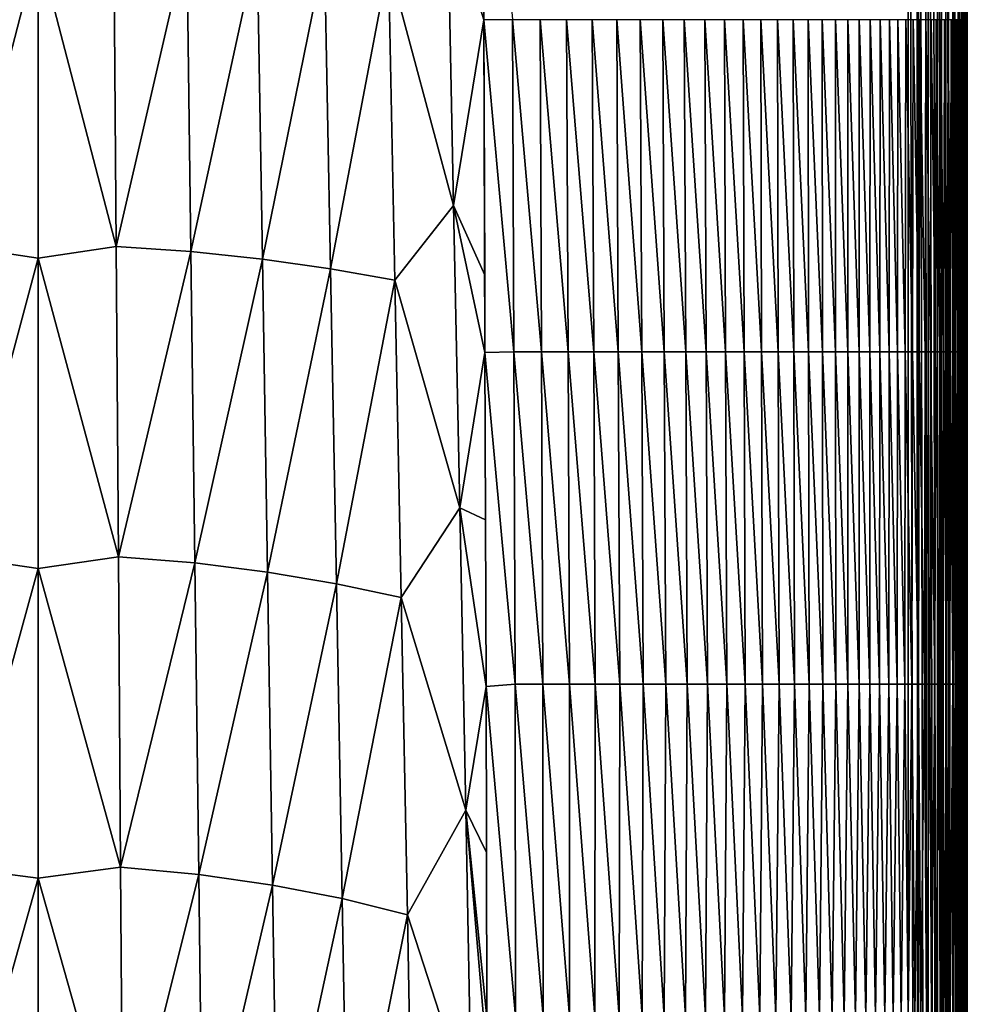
# Model space of a CAD drawing. Header units: metres. Extents: x -36 to 82, y -104 to 104.
# Tile 182 of 245: x 0 to 16, y 46 to 63. Entities that reach past the tile are written whole.
import ezdxf

# ---------------------------------------------------------------- set-up
doc = ezdxf.new("R2010")
doc.units = ezdxf.units.M
doc.layers.add('solid_FIT-SHOWER-153_SW0001', color=7, linetype='CONTINUOUS')

msp = doc.modelspace()

# ---------------------------------------------------------------- linework, layer by layer
at = {"layer": 'solid_FIT-SHOWER-153_SW0001'}
for points in [[(-14.693858, 85.322571, 16.90811), (-14.693651, 42.661289, 16.90811), (14.693883, 85.322571, 16.90811)], [(-14.693651, 42.661289, 16.90811), (14.693646, 42.661285, 16.90811), (14.693883, 85.322571, 16.90811)], [(14.693883, 85.322571, 16.90811), (14.693646, 42.661285, 16.90811), (14.863843, -0.000003, 16.893169)], [(14.840283, 85.322609, 16.897284), (14.693883, 85.322571, 16.90811), (14.863843, -0.000003, 16.893169)], [(14.867878, 85.322609, 16.89278), (14.840283, 85.322609, 16.897284), (14.863843, -0.000003, 16.893169)], [(14.867878, 85.322609, 16.89278), (14.863843, -0.000003, 16.893169), (15.029392, -0.000002, 16.849478)], [(14.981629, 85.322609, 16.865639), (14.867878, 85.322609, 16.89278), (15.029392, -0.000002, 16.849478)], [(15.035981, 85.322609, 16.847549), (14.981629, 85.322609, 16.865639), (15.029392, -0.000002, 16.849478)], [(15.035981, 85.322609, 16.847549), (15.029392, -0.000002, 16.849478), (15.185075, 0, 16.778214)], [(15.114583, 85.322609, 16.81502), (15.035981, 85.322609, 16.847549), (15.185075, 0, 16.778214)], [(15.193599, 85.322609, 16.773945), (15.114583, 85.322609, 16.81502), (15.185075, 0, 16.778214)], [(15.193599, 85.322609, 16.773945), (15.185075, 0, 16.778214), (15.326338, 0.000001, 16.681465)], [(15.237688, 85.322609, 16.746931), (15.193599, 85.322609, 16.773945), (15.326338, 0.000001, 16.681465)], [(15.336199, 85.322609, 16.67408), (15.237688, 85.322609, 16.746931), (15.326338, 0.000001, 16.681465)], [(15.336199, 85.322609, 16.67408), (15.326338, 0.000001, 16.681465), (15.449048, 0.000001, 16.562059)], [(15.349253, 85.322609, 16.662939), (15.336199, 85.322609, 16.67408), (15.449048, 0.000001, 16.562059)], [(15.447754, 85.322609, 16.564571), (15.349253, 85.322609, 16.662939), (15.449048, 0.000001, 16.562059)], [(15.459437, 85.322609, 16.550911), (15.447754, 85.322609, 16.564571), (15.449048, 0.000001, 16.562059)], [(15.459437, 85.322609, 16.550911), (15.449048, 0.000001, 16.562059), (15.549617, -0.000003, 16.423491)], [(15.531894, 85.322609, 16.453129), (15.459437, 85.322609, 16.550911), (15.549617, -0.000003, 16.423491)], [(15.531894, 85.322609, 16.453129), (15.549617, -0.000003, 16.423491), (15.552818, 1.380955, 16.418159)], [(15.559378, 85.322609, 16.408369), (15.531894, 85.322609, 16.453129), (15.552818, 1.380955, 16.418159)], [(15.559378, 85.322609, 16.408369), (15.552818, 1.380955, 16.418159), (15.562246, 2.615786, 16.401964)], [(15.559378, 85.322609, 16.408369), (15.562246, 2.615786, 16.401964), (15.564307, 2.823118, 16.398329)], [(15.559378, 85.322609, 16.408369), (15.564307, 2.823118, 16.398329), (15.580423, 4.195655, 16.368584)], [(15.600144, 85.322609, 16.33013), (15.559378, 85.322609, 16.408369), (15.580423, 4.195655, 16.368584)], [(15.600144, 85.322609, 16.33013), (15.580423, 4.195655, 16.368584), (15.600607, 5.521986, 16.327505)], [(15.600144, 85.322609, 16.33013), (15.600607, 5.521986, 16.327505), (15.602586, 5.639521, 16.323206)], [(15.600144, 85.322609, 16.33013), (15.602586, 5.639521, 16.323206), (15.626334, 7.029365, 16.266798)], [(15.600144, 85.322609, 16.33013), (15.626334, 7.029365, 16.266798), (15.628154, 7.13446, 16.262039)], [(15.633061, 85.322609, 16.250813), (15.600144, 85.322609, 16.33013), (15.628154, 7.13446, 16.262039)], [(15.633061, 85.322609, 16.250813), (15.628154, 7.13446, 16.262039), (15.650037, 8.399868, 16.197933)], [(15.650933, 85.322609, 16.19729), (15.633061, 85.322609, 16.250813), (15.650037, 8.399868, 16.197933)], [(15.650933, 85.322609, 16.19729), (15.650037, 8.399868, 16.197933), (15.657328, 8.831839, 16.172771)], [(15.650933, 85.322609, 16.19729), (15.657328, 8.831839, 16.172771), (15.67177, 9.760191, 16.113331)], [(15.650933, 85.322609, 16.19729), (15.67177, 9.760191, 16.113331), (15.675041, 9.996363, 16.097158)], [(15.678383, 85.322609, 16.082767), (15.650933, 85.322609, 16.19729), (15.675041, 9.996363, 16.097158)], [(15.678383, 85.322609, 16.082767), (15.675041, 9.996363, 16.097158), (15.687324, 11.101945, 16.016066)], [(15.682767, 85.322609, 16.056095), (15.678383, 85.322609, 16.082767), (15.687324, 11.101945, 16.016066)], [(15.682767, 85.322609, 16.056095), (15.688062, 11.191506, 16.009125), (15.6933, 12.41727, 15.90894)], [(15.682767, 85.322609, 16.056095), (15.6933, 12.41727, 15.90894), (15.693352, 18.42552, 15.908384)], [(15.682767, 85.322609, 16.056095), (15.687324, 11.101945, 16.016066), (15.688062, 11.191506, 16.009125)], [(15.682767, 85.322609, 16.056095), (15.693402, 24.307602, 15.907998), (15.693451, 30.05744, 15.907781)], [(15.682767, 85.322609, 16.056095), (15.693352, 18.42552, 15.908384), (15.693402, 24.307602, 15.907998)], [(15.682767, 85.322609, 16.056095), (15.693499, 35.674404, 15.907764), (15.693544, 41.156231, 15.90782)], [(15.682767, 85.322609, 16.056095), (15.693451, 30.05744, 15.907781), (15.693499, 35.674404, 15.907764)], [(15.682767, 85.322609, 16.056095), (15.693544, 41.156231, 15.90782), (15.693589, 46.507469, 15.908447)], [(15.682767, 85.322609, 16.056095), (15.693589, 46.507469, 15.908447), (15.693633, 51.733727, 15.908641)], [(15.693633, 51.733727, 15.908641), (15.693684, 57.736439, 15.908362), (15.682767, 85.322609, 16.056095)], [(15.693684, 57.736439, 15.908362), (15.693734, 63.617764, 15.907836), (15.682767, 85.322609, 16.056095)], [(7.509933, 68.539856, -19.967476), (8.010581, 62.935127, -20.175262), (7.527912, 62.9305, -20.218929)], [(7.518694, 65.732155, -20.095865), (7.509933, 68.539856, -19.967476), (7.527912, 62.9305, -20.218929)], [(6.91207, 64.899414, -20.177999), (7.518694, 65.732155, -20.095865), (7.527912, 62.9305, -20.218929)], [(6.91207, 64.899414, -20.177999), (7.016269, 59.793583, -20.386086), (5.915456, 63.889187, -20.272184)], [(6.91207, 64.899414, -20.177999), (7.527912, 62.9305, -20.218929), (7.016269, 59.793583, -20.386086)], [(-1.314718, 59.10236, -20.52145), (-1.276089, 64.346436, -20.319342), (-0.000003, 64.161568, -20.326944)], [(1.276087, 64.346695, -20.319332), (1.314715, 59.102688, -20.521439), (-0.000003, 64.161568, -20.326944)], [(2.510911, 64.277878, -20.319059), (1.314715, 59.102688, -20.521439), (1.276087, 64.346695, -20.319332)], [(2.510911, 64.277878, -20.319059), (2.578233, 59.016666, -20.521969), (1.314715, 59.102688, -20.521439)], [(3.698851, 64.176018, -20.313627), (2.578233, 59.016666, -20.521969), (2.510911, 64.277878, -20.319059)], [(-1.314718, 59.10236, -20.52145), (-0.000003, 64.161568, -20.326944), (-0.000001, 58.905193, -20.528841)], [(1.314715, 59.102688, -20.521439), (-0.000001, 58.905193, -20.528841), (-0.000003, 64.161568, -20.326944)], [(3.698851, 64.176018, -20.313627), (3.786357, 58.889336, -20.518093), (2.578233, 59.016666, -20.521969)], [(4.835278, 64.044899, -20.299271), (3.786357, 58.889336, -20.518093), (3.698851, 64.176018, -20.313627)], [(4.835278, 64.044899, -20.299271), (4.935843, 58.725437, -20.506268), (3.786357, 58.889336, -20.518093)], [(5.915456, 63.889187, -20.272184), (4.935843, 58.725437, -20.506268), (4.835278, 64.044899, -20.299271)], [(5.915456, 63.889187, -20.272184), (6.023277, 58.5308, -20.482914), (4.935843, 58.725437, -20.506268)], [(7.016269, 59.793583, -20.386086), (6.023277, 58.5308, -20.482914), (5.915456, 63.889187, -20.272184)], [(15.693734, 63.617764, 15.907836), (15.693684, 57.736439, 15.908362), (15.694186, 57.321407, 14.099487)], [(15.694397, 62.935127, 14.112504), (15.693734, 63.617764, 15.907836), (15.694186, 57.321407, 14.099487)], [(7.016269, 59.793583, -20.386086), (7.527912, 62.9305, -20.218929), (7.542392, 58.618908, -20.398388)], [(7.527912, 62.9305, -20.218929), (8.010581, 62.935127, -20.175262), (8.032631, 57.321407, -20.410803)], [(7.527912, 62.9305, -20.218929), (8.032631, 57.321407, -20.410803), (7.546734, 57.311428, -20.450415)], [(7.542392, 58.618908, -20.398388), (7.527912, 62.9305, -20.218929), (7.546734, 57.311428, -20.450415)], [(8.010581, 62.935127, -20.175262), (8.500699, 57.321407, -20.36412), (8.032631, 57.321407, -20.410803)], [(8.010581, 62.935127, -20.175262), (8.476371, 62.935127, -20.123894), (8.500699, 57.321407, -20.36412)], [(8.476371, 62.935127, -20.123894), (8.950968, 57.321407, -20.309216), (8.500699, 57.321407, -20.36412)], [(8.476371, 62.935127, -20.123894), (8.925221, 62.935127, -20.063871), (8.950968, 57.321407, -20.309216)], [(8.925221, 62.935127, -20.063871), (9.383441, 57.321407, -20.245337), (8.950968, 57.321407, -20.309216)], [(8.925221, 62.935127, -20.063871), (9.357008, 62.935127, -19.994442), (9.383441, 57.321407, -20.245337)], [(9.357008, 62.935127, -19.994442), (9.798122, 57.321407, -20.171732), (9.383441, 57.321407, -20.245337)], [(9.357008, 62.935127, -19.994442), (9.771608, 62.935127, -19.914858), (9.798122, 57.321407, -20.171732)], [(9.771608, 62.935127, -19.914858), (10.1951, 57.321407, -20.087589), (9.798122, 57.321407, -20.171732)], [(9.771608, 62.935127, -19.914858), (10.169044, 62.935127, -19.824295), (10.1951, 57.321407, -20.087589)], [(10.169044, 62.935127, -19.824295), (10.574623, 57.321407, -19.991974), (10.1951, 57.321407, -20.087589)], [(10.169044, 62.935127, -19.824295), (10.549502, 62.935127, -19.721846), (10.574623, 57.321407, -19.991974)], [(10.549502, 62.935127, -19.721846), (10.936958, 57.321407, -19.883945), (10.574623, 57.321407, -19.991974)], [(10.549502, 62.935127, -19.721846), (10.913183, 62.935127, -19.606602), (10.936958, 57.321407, -19.883945)], [(10.913183, 62.935127, -19.606602), (11.282372, 57.321407, -19.762558), (10.936958, 57.321407, -19.883945)], [(10.913183, 62.935127, -19.606602), (11.260283, 62.935127, -19.477652), (11.282372, 57.321407, -19.762558)], [(11.260283, 62.935127, -19.477652), (11.611133, 57.321407, -19.626871), (11.282372, 57.321407, -19.762558)], [(11.260283, 62.935127, -19.477652), (11.591002, 62.935127, -19.334084), (11.611133, 57.321407, -19.626871)], [(11.591002, 62.935127, -19.334084), (11.923505, 57.321407, -19.475939), (11.611133, 57.321407, -19.626871)], [(11.591002, 62.935127, -19.334084), (11.905539, 62.935127, -19.174984), (11.923505, 57.321407, -19.475939)], [(11.905539, 62.935127, -19.174984), (12.219757, 57.321407, -19.308817), (11.923505, 57.321407, -19.475939)], [(11.905539, 62.935127, -19.174984), (12.20409, 62.935127, -18.999445), (12.219757, 57.321407, -19.308817)], [(12.20409, 62.935127, -18.999445), (12.500156, 57.321407, -19.124563), (12.219757, 57.321407, -19.308817)], [(12.20409, 62.935127, -18.999445), (12.486856, 62.935127, -18.806555), (12.500156, 57.321407, -19.124563)], [(12.486856, 62.935127, -18.806555), (12.764976, 57.321407, -18.92223), (12.500156, 57.321407, -19.124563)], [(12.486856, 62.935127, -18.806555), (12.754049, 62.935127, -18.595394), (12.764976, 57.321407, -18.92223)], [(12.754049, 62.935127, -18.595394), (13.01458, 57.321407, -18.700808), (12.764976, 57.321407, -18.92223)], [(12.754049, 62.935127, -18.595394), (13.006016, 62.935127, -18.365002), (13.01458, 57.321407, -18.700808)], [(13.006016, 62.935127, -18.365002), (13.249401, 57.321407, -18.459253), (13.01458, 57.321407, -18.700808)], [(13.006016, 62.935127, -18.365002), (13.243163, 62.935127, -18.114384), (13.249401, 57.321407, -18.459253)], [(13.243163, 62.935127, -18.114384), (13.469871, 57.321407, -18.196514), (13.249401, 57.321407, -18.459253)], [(13.243163, 62.935127, -18.114384), (13.465899, 62.935127, -17.842556), (13.469871, 57.321407, -18.196514)], [(13.465899, 62.935127, -17.842556), (13.676421, 57.321407, -17.911543), (13.469871, 57.321407, -18.196514)], [(13.465899, 62.935127, -17.842556), (13.674631, 62.935127, -17.548527), (13.676421, 57.321407, -17.911543)], [(13.674631, 62.935127, -17.548527), (13.869485, 57.321407, -17.603291), (13.676421, 57.321407, -17.911543)], [(13.674631, 62.935127, -17.548527), (13.869769, 62.935127, -17.231308), (13.869485, 57.321407, -17.603291)], [(13.869769, 62.935127, -17.231308), (14.049493, 57.321407, -17.270708), (13.869485, 57.321407, -17.603291)], [(13.869769, 62.935127, -17.231308), (14.05172, 62.935127, -16.88991), (14.049493, 57.321407, -17.270708)], [(14.05172, 62.935127, -16.88991), (14.216879, 57.321407, -16.912746), (14.049493, 57.321407, -17.270708)], [(14.05172, 62.935127, -16.88991), (14.220891, 62.935127, -16.523348), (14.216879, 57.321407, -16.912746)], [(14.220891, 62.935127, -16.523348), (14.372073, 57.321407, -16.528358), (14.216879, 57.321407, -16.912746)], [(14.220891, 62.935127, -16.523348), (14.377692, 62.935127, -16.130627), (14.372073, 57.321407, -16.528358)], [(14.377692, 62.935127, -16.130627), (14.51552, 57.321407, -16.116491), (14.372073, 57.321407, -16.528358)], [(14.377692, 62.935127, -16.130627), (14.522552, 62.935127, -15.710765), (14.51552, 57.321407, -16.116491)], [(14.522552, 62.935127, -15.710765), (14.647707, 57.321407, -15.676082), (14.51552, 57.321407, -16.116491)], [(14.522552, 62.935127, -15.710765), (14.65596, 62.935127, -15.262778), (14.647707, 57.321407, -15.676082)], [(14.65596, 62.935127, -15.262778), (14.76913, 57.321407, -15.206063), (14.647707, 57.321407, -15.676082)], [(14.65596, 62.935127, -15.262778), (14.778421, 62.935127, -14.785686), (14.76913, 57.321407, -15.206063)], [(14.778421, 62.935127, -14.785686), (14.880288, 57.321407, -14.70537), (14.76913, 57.321407, -15.206063)], [(14.778421, 62.935127, -14.785686), (14.890435, 62.935127, -14.278507), (14.880288, 57.321407, -14.70537)], [(14.890435, 62.935127, -14.278507), (14.981679, 57.321407, -14.172935), (14.880288, 57.321407, -14.70537)], [(14.890435, 62.935127, -14.278507), (14.992506, 62.935127, -13.740261), (14.981679, 57.321407, -14.172935)], [(14.992506, 62.935127, -13.740261), (15.073801, 57.321407, -13.607694), (14.981679, 57.321407, -14.172935)], [(14.992506, 62.935127, -13.740261), (15.085135, 62.935127, -13.169967), (15.073801, 57.321407, -13.607694)], [(15.085135, 62.935127, -13.169967), (15.15715, 57.321407, -13.008578), (15.073801, 57.321407, -13.607694)], [(15.085135, 62.935127, -13.169967), (15.168822, 62.935127, -12.566643), (15.15715, 57.321407, -13.008578)], [(15.168822, 62.935127, -12.566643), (15.232225, 57.321407, -12.374523), (15.15715, 57.321407, -13.008578)], [(15.168822, 62.935127, -12.566643), (15.244072, 62.935127, -11.929309), (15.232225, 57.321407, -12.374523)], [(15.244072, 62.935127, -11.929309), (15.299524, 57.321407, -11.704463), (15.232225, 57.321407, -12.374523)], [(15.244072, 62.935127, -11.929309), (15.311386, 62.935127, -11.256985), (15.299524, 57.321407, -11.704463)], [(15.311386, 62.935127, -11.256985), (15.35953, 57.321407, -10.997359), (15.299524, 57.321407, -11.704463)], [(15.311386, 62.935127, -11.256985), (15.371255, 62.935127, -10.548734), (15.35953, 57.321407, -10.997359)], [(15.371255, 62.935127, -10.548734), (15.412709, 57.321407, -10.252214), (15.35953, 57.321407, -10.997359)], [(15.371255, 62.935127, -10.548734), (15.424161, 62.935127, -9.803665), (15.412709, 57.321407, -10.252214)], [(15.424161, 62.935127, -9.803665), (15.459525, 57.321407, -9.468033), (15.412709, 57.321407, -10.252214)], [(15.424161, 62.935127, -9.803665), (15.470583, 62.935127, -9.020892), (15.459525, 57.321407, -9.468033)], [(15.470583, 62.935127, -9.020892), (15.50044, 57.321407, -8.643818), (15.459525, 57.321407, -9.468033)], [(15.470583, 62.935127, -9.020892), (15.511003, 62.935127, -8.199526), (15.50044, 57.321407, -8.643818)], [(15.511003, 62.935127, -8.199526), (15.535919, 57.321407, -7.778573), (15.50044, 57.321407, -8.643818)], [(15.511003, 62.935127, -8.199526), (15.545899, 62.935127, -7.33868), (15.535919, 57.321407, -7.778573)], [(15.545899, 62.935127, -7.33868), (15.566426, 57.321407, -6.871304), (15.535919, 57.321407, -7.778573)], [(15.545899, 62.935127, -7.33868), (15.575754, 62.935127, -6.437466), (15.566426, 57.321407, -6.871304)], [(15.575754, 62.935127, -6.437466), (15.592424, 57.321407, -5.921013), (15.566426, 57.321407, -6.871304)], [(15.575754, 62.935127, -6.437466), (15.601047, 62.935127, -5.494997), (15.592424, 57.321407, -5.921013)], [(15.601047, 62.935127, -5.494997), (15.614379, 57.321407, -4.926706), (15.592424, 57.321407, -5.921013)], [(15.601047, 62.935127, -5.494997), (15.622257, 62.935127, -4.510385), (15.614379, 57.321407, -4.926706)], [(15.622257, 62.935127, -4.510385), (15.632743, 57.321407, -3.887398), (15.614379, 57.321407, -4.926706)], [(15.622257, 62.935127, -4.510385), (15.639855, 62.935127, -3.482757), (15.632743, 57.321407, -3.887398)], [(15.639855, 62.935127, -3.482757), (15.64789, 57.321407, -2.802198), (15.632743, 57.321407, -3.887398)], [(15.639855, 62.935127, -3.482757), (15.654224, 62.935127, -2.411353), (15.64789, 57.321407, -2.802198)], [(15.654224, 62.935127, -2.411353), (15.660153, 57.321407, -1.670269), (15.64789, 57.321407, -2.802198)], [(15.654224, 62.935127, -2.411353), (15.665709, 62.935127, -1.295461), (15.660153, 57.321407, -1.670269)], [(15.665709, 62.935127, -1.295461), (15.669863, 57.321407, -0.490772), (15.660153, 57.321407, -1.670269)], [(15.665709, 62.935127, -1.295461), (15.674655, 62.935127, -0.134372), (15.669863, 57.321407, -0.490772)], [(15.674655, 62.935127, -0.134372), (15.677351, 57.321407, 0.737134), (15.669863, 57.321407, -0.490772)], [(15.674655, 62.935127, -0.134372), (15.681404, 62.935127, 1.072624), (15.677351, 57.321407, 0.737134)], [(15.681404, 62.935127, 1.072624), (15.682949, 57.321407, 2.014286), (15.677351, 57.321407, 0.737134)], [(15.681404, 62.935127, 1.072624), (15.686302, 62.935127, 2.326236), (15.682949, 57.321407, 2.014286)], [(15.686302, 62.935127, 2.326236), (15.686989, 57.321407, 3.341523), (15.682949, 57.321407, 2.014286)], [(15.686302, 62.935127, 2.326236), (15.689693, 62.935127, 3.627175), (15.686989, 57.321407, 3.341523)], [(15.689693, 62.935127, 3.627175), (15.6898, 57.321407, 4.719684), (15.686989, 57.321407, 3.341523)], [(15.689693, 62.935127, 3.627175), (15.691922, 62.935127, 4.976149), (15.6898, 57.321407, 4.719684)], [(15.691922, 62.935127, 4.976149), (15.691716, 57.321407, 6.149609), (15.6898, 57.321407, 4.719684)], [(15.693332, 62.935127, 6.373869), (15.693013, 57.321407, 7.632077), (15.691716, 57.321407, 6.149609)], [(15.691922, 62.935127, 4.976149), (15.693332, 62.935127, 6.373869), (15.691716, 57.321407, 6.149609)], [(15.694661, 62.935127, 9.317957), (15.693812, 57.321407, 9.167708), (15.693013, 57.321407, 7.632077)], [(15.694205, 62.935127, 7.820981), (15.694661, 62.935127, 9.317957), (15.693013, 57.321407, 7.632077)], [(15.693332, 62.935127, 6.373869), (15.694205, 62.935127, 7.820981), (15.693013, 57.321407, 7.632077)], [(15.694786, 62.935127, 10.86524), (15.694211, 57.321407, 10.757092), (15.693812, 57.321407, 9.167708)], [(15.694661, 62.935127, 9.317957), (15.694786, 62.935127, 10.86524), (15.693812, 57.321407, 9.167708)], [(15.694397, 62.935127, 14.112504), (15.694186, 57.321407, 14.099487), (15.694304, 57.321407, 12.400823)], [(15.694669, 62.935127, 12.463275), (15.694304, 57.321407, 12.400823), (15.694211, 57.321407, 10.757092)], [(15.694786, 62.935127, 10.86524), (15.694669, 62.935127, 12.463275), (15.694211, 57.321407, 10.757092)], [(15.694669, 62.935127, 12.463275), (15.694397, 62.935127, 14.112504), (15.694304, 57.321407, 12.400823)], [(7.016269, 59.793583, -20.386086), (7.120179, 54.687756, -20.578306), (6.023277, 58.5308, -20.482914)], [(7.016269, 59.793583, -20.386086), (7.542392, 58.618908, -20.398388), (7.546734, 57.311428, -20.450415)], [(7.016269, 59.793583, -20.386086), (7.546734, 57.311428, -20.450415), (7.120179, 54.687756, -20.578306)], [(-1.35316, 53.858284, -20.706839), (-1.314718, 59.10236, -20.52145), (-0.000001, 58.905193, -20.528841)], [(1.314715, 59.102688, -20.521439), (1.353158, 53.858677, -20.706825), (-0.000001, 58.905193, -20.528841)], [(2.578233, 59.016666, -20.521969), (1.353158, 53.858677, -20.706825), (1.314715, 59.102688, -20.521439)], [(-1.35316, 53.858284, -20.706839), (-0.000001, 58.905193, -20.528841), (0.000001, 53.662445, -20.713478)], [(1.353158, 53.858677, -20.706825), (0.000001, 53.662445, -20.713478), (-0.000001, 58.905193, -20.528841)], [(2.578233, 59.016666, -20.521969), (2.645215, 53.755455, -20.708048), (1.353158, 53.858677, -20.706825)], [(3.786357, 58.889336, -20.518093), (2.645215, 53.755455, -20.708048), (2.578233, 59.016666, -20.521969)], [(3.786357, 58.889336, -20.518093), (3.873386, 53.602657, -20.705557), (2.645215, 53.755455, -20.708048)], [(4.935843, 58.725437, -20.506268), (3.873386, 53.602657, -20.705557), (3.786357, 58.889336, -20.518093)], [(4.935843, 58.725437, -20.506268), (5.035807, 53.405979, -20.696037), (3.873386, 53.602657, -20.705557)], [(6.023277, 58.5308, -20.482914), (5.035807, 53.405979, -20.696037), (4.935843, 58.725437, -20.506268)], [(6.023277, 58.5308, -20.482914), (6.13039, 53.172417, -20.67614), (5.035807, 53.405979, -20.696037)], [(7.120179, 54.687756, -20.578306), (6.13039, 53.172417, -20.67614), (6.023277, 58.5308, -20.482914)], [(15.693684, 57.736439, 15.908362), (15.693633, 51.733727, 15.908641), (15.693981, 51.707691, 14.100805)], [(15.694186, 57.321407, 14.099487), (15.693684, 57.736439, 15.908362), (15.693981, 51.707691, 14.100805)], [(7.120179, 54.687756, -20.578306), (7.546734, 57.311428, -20.450415), (7.555862, 54.485737, -20.559017)], [(7.546734, 57.311428, -20.450415), (8.032631, 57.321407, -20.410803), (8.053992, 51.707691, -20.625513)], [(7.546734, 57.311428, -20.450415), (8.053992, 51.707691, -20.625513), (7.564415, 51.668705, -20.662043)], [(7.555862, 54.485737, -20.559017), (7.546734, 57.311428, -20.450415), (7.564415, 51.668705, -20.662043)], [(8.032631, 57.321407, -20.410803), (8.52464, 51.707691, -20.583357), (8.053992, 51.707691, -20.625513)], [(8.032631, 57.321407, -20.410803), (8.500699, 57.321407, -20.36412), (8.52464, 51.707691, -20.583357)], [(8.500699, 57.321407, -20.36412), (8.976578, 51.707691, -20.533413), (8.52464, 51.707691, -20.583357)], [(8.500699, 57.321407, -20.36412), (8.950968, 57.321407, -20.309216), (8.976578, 51.707691, -20.533413)], [(8.950968, 57.321407, -20.309216), (9.40994, 51.707691, -20.47493), (8.976578, 51.707691, -20.533413)], [(8.950968, 57.321407, -20.309216), (9.383441, 57.321407, -20.245337), (9.40994, 51.707691, -20.47493)], [(9.383441, 57.321407, -20.245337), (9.82486, 51.707691, -20.407152), (9.40994, 51.707691, -20.47493)], [(9.383441, 57.321407, -20.245337), (9.798122, 57.321407, -20.171732), (9.82486, 51.707691, -20.407152)], [(9.798122, 57.321407, -20.171732), (10.221514, 51.707691, -20.329277), (9.82486, 51.707691, -20.407152)], [(9.798122, 57.321407, -20.171732), (10.1951, 57.321407, -20.087589), (10.221514, 51.707691, -20.329277)], [(10.1951, 57.321407, -20.087589), (10.600213, 51.707691, -20.24036), (10.221514, 51.707691, -20.329277)], [(10.1951, 57.321407, -20.087589), (10.574623, 57.321407, -19.991974), (10.600213, 51.707691, -20.24036)], [(10.574623, 57.321407, -19.991974), (10.961292, 51.707691, -20.139421), (10.600213, 51.707691, -20.24036)], [(10.574623, 57.321407, -19.991974), (10.936958, 57.321407, -19.883945), (10.961292, 51.707691, -20.139421)], [(10.936958, 57.321407, -19.883945), (11.305089, 51.707691, -20.025486), (10.961292, 51.707691, -20.139421)], [(10.936958, 57.321407, -19.883945), (11.282372, 57.321407, -19.762558), (11.305089, 51.707691, -20.025486)], [(11.282372, 57.321407, -19.762558), (11.631938, 51.707691, -19.897577), (11.305089, 51.707691, -20.025486)], [(11.282372, 57.321407, -19.762558), (11.611133, 57.321407, -19.626871), (11.631938, 51.707691, -19.897577)], [(11.611133, 57.321407, -19.626871), (11.942175, 51.707691, -19.754721), (11.631938, 51.707691, -19.897577)], [(11.611133, 57.321407, -19.626871), (11.923505, 57.321407, -19.475939), (11.942175, 51.707691, -19.754721)], [(11.923505, 57.321407, -19.475939), (12.236138, 51.707691, -19.595936), (11.942175, 51.707691, -19.754721)], [(11.923505, 57.321407, -19.475939), (12.219757, 57.321407, -19.308817), (12.236138, 51.707691, -19.595936)], [(12.219757, 57.321407, -19.308817), (12.514162, 51.707691, -19.420252), (12.236138, 51.707691, -19.595936)], [(12.219757, 57.321407, -19.308817), (12.500156, 57.321407, -19.124563), (12.514162, 51.707691, -19.420252)], [(12.500156, 57.321407, -19.124563), (12.776585, 51.707691, -19.226686), (12.514162, 51.707691, -19.420252)], [(12.500156, 57.321407, -19.124563), (12.764976, 57.321407, -18.92223), (12.776585, 51.707691, -19.226686)], [(12.764976, 57.321407, -18.92223), (13.023803, 51.707691, -19.014198), (12.776585, 51.707691, -19.226686)], [(12.764976, 57.321407, -18.92223), (13.01458, 57.321407, -18.700808), (13.023803, 51.707691, -19.014198)], [(13.01458, 57.321407, -18.700808), (13.256269, 51.707691, -18.781681), (13.023803, 51.707691, -19.014198)], [(13.01458, 57.321407, -18.700808), (13.249401, 57.321407, -18.459253), (13.256269, 51.707691, -18.781681)], [(13.249401, 57.321407, -18.459253), (13.47444, 51.707691, -18.528027), (13.256269, 51.707691, -18.781681)], [(13.249401, 57.321407, -18.459253), (13.469871, 57.321407, -18.196514), (13.47444, 51.707691, -18.528027)], [(13.469871, 57.321407, -18.196514), (13.678772, 51.707691, -18.252123), (13.47444, 51.707691, -18.528027)], [(13.469871, 57.321407, -18.196514), (13.676421, 57.321407, -17.911543), (13.678772, 51.707691, -18.252123)], [(13.676421, 57.321407, -17.911543), (13.869721, 51.707691, -17.952864), (13.678772, 51.707691, -18.252123)], [(13.676421, 57.321407, -17.911543), (13.869485, 57.321407, -17.603291), (13.869721, 51.707691, -17.952864)], [(13.869485, 57.321407, -17.603291), (14.047745, 51.707691, -17.629139), (13.869721, 51.707691, -17.952864)], [(13.869485, 57.321407, -17.603291), (14.049493, 57.321407, -17.270708), (14.047745, 51.707691, -17.629139)], [(14.049493, 57.321407, -17.270708), (14.213299, 51.707691, -17.279837), (14.047745, 51.707691, -17.629139)], [(14.049493, 57.321407, -17.270708), (14.216879, 57.321407, -16.912746), (14.213299, 51.707691, -17.279837)], [(14.216879, 57.321407, -16.912746), (14.366838, 51.707691, -16.903852), (14.213299, 51.707691, -17.279837)], [(14.216879, 57.321407, -16.912746), (14.372073, 57.321407, -16.528358), (14.366838, 51.707691, -16.903852)], [(14.372073, 57.321407, -16.528358), (14.508826, 51.707691, -16.500067), (14.366838, 51.707691, -16.903852)], [(14.372073, 57.321407, -16.528358), (14.51552, 57.321407, -16.116491), (14.508826, 51.707691, -16.500067)], [(14.51552, 57.321407, -16.116491), (14.639747, 51.707691, -16.067341), (14.508826, 51.707691, -16.500067)], [(14.51552, 57.321407, -16.116491), (14.647707, 57.321407, -15.676082), (14.639747, 51.707691, -16.067341)], [(14.647707, 57.321407, -15.676082), (14.760093, 51.707691, -15.604519), (14.639747, 51.707691, -16.067341)], [(14.647707, 57.321407, -15.676082), (14.76913, 57.321407, -15.206063), (14.760093, 51.707691, -15.604519)], [(14.76913, 57.321407, -15.206063), (14.870358, 51.707691, -15.110452), (14.760093, 51.707691, -15.604519)], [(14.76913, 57.321407, -15.206063), (14.880288, 57.321407, -14.70537), (14.870358, 51.707691, -15.110452)], [(14.880288, 57.321407, -14.70537), (14.971035, 51.707691, -14.583986), (14.870358, 51.707691, -15.110452)], [(14.880288, 57.321407, -14.70537), (14.981679, 57.321407, -14.172935), (14.971035, 51.707691, -14.583986)], [(14.981679, 57.321407, -14.172935), (15.062618, 51.707691, -14.023969), (14.971035, 51.707691, -14.583986)], [(14.981679, 57.321407, -14.172935), (15.073801, 57.321407, -13.607694), (15.062618, 51.707691, -14.023969)], [(15.073801, 57.321407, -13.607694), (15.1456, 51.707691, -13.429248), (15.062618, 51.707691, -14.023969)], [(15.073801, 57.321407, -13.607694), (15.15715, 57.321407, -13.008578), (15.1456, 51.707691, -13.429248)], [(15.15715, 57.321407, -13.008578), (15.220475, 51.707691, -12.798672), (15.1456, 51.707691, -13.429248)], [(15.15715, 57.321407, -13.008578), (15.232225, 57.321407, -12.374523), (15.220475, 51.707691, -12.798672)], [(15.232225, 57.321407, -12.374523), (15.287736, 51.707691, -12.131088), (15.220475, 51.707691, -12.798672)], [(15.232225, 57.321407, -12.374523), (15.299524, 57.321407, -11.704463), (15.287736, 51.707691, -12.131088)], [(15.299524, 57.321407, -11.704463), (15.347858, 51.707691, -11.425361), (15.287736, 51.707691, -12.131088)], [(15.299524, 57.321407, -11.704463), (15.35953, 57.321407, -10.997359), (15.347858, 51.707691, -11.425361)], [(15.35953, 57.321407, -10.997359), (15.401294, 51.707691, -10.680381), (15.347858, 51.707691, -11.425361)], [(15.35953, 57.321407, -10.997359), (15.412709, 57.321407, -10.252214), (15.401294, 51.707691, -10.680381)], [(15.412709, 57.321407, -10.252214), (15.448488, 51.707691, -9.895045), (15.401294, 51.707691, -10.680381)], [(15.412709, 57.321407, -10.252214), (15.459525, 57.321407, -9.468033), (15.448488, 51.707691, -9.895045)], [(15.459525, 57.321407, -9.468033), (15.489888, 51.707691, -9.068247), (15.448488, 51.707691, -9.895045)], [(15.459525, 57.321407, -9.468033), (15.50044, 57.321407, -8.643818), (15.489888, 51.707691, -9.068247)], [(15.50044, 57.321407, -8.643818), (15.525942, 51.707691, -8.198882), (15.489888, 51.707691, -9.068247)], [(15.50044, 57.321407, -8.643818), (15.535919, 57.321407, -7.778573), (15.525942, 51.707691, -8.198882)], [(15.535919, 57.321407, -7.778573), (15.557096, 51.707691, -7.285843), (15.525942, 51.707691, -8.198882)], [(15.535919, 57.321407, -7.778573), (15.566426, 57.321407, -6.871304), (15.557096, 51.707691, -7.285843)], [(15.566426, 57.321407, -6.871304), (15.583797, 51.707691, -6.328027), (15.557096, 51.707691, -7.285843)], [(15.566426, 57.321407, -6.871304), (15.592424, 57.321407, -5.921013), (15.583797, 51.707691, -6.328027)], [(15.592424, 57.321407, -5.921013), (15.606493, 51.707691, -5.324327), (15.583797, 51.707691, -6.328027)], [(15.592424, 57.321407, -5.921013), (15.614379, 57.321407, -4.926706), (15.606493, 51.707691, -5.324327)], [(15.614379, 57.321407, -4.926706), (15.625623, 51.707691, -4.273646), (15.606493, 51.707691, -5.324327)], [(15.614379, 57.321407, -4.926706), (15.632743, 57.321407, -3.887398), (15.625623, 51.707691, -4.273646)], [(15.632743, 57.321407, -3.887398), (15.641549, 51.707691, -3.174967), (15.625623, 51.707691, -4.273646)], [(15.632743, 57.321407, -3.887398), (15.64789, 57.321407, -2.802198), (15.641549, 51.707691, -3.174967)], [(15.64789, 57.321407, -2.802198), (15.654592, 51.707691, -2.027322), (15.641549, 51.707691, -3.174967)], [(15.64789, 57.321407, -2.802198), (15.660153, 57.321407, -1.670269), (15.654592, 51.707691, -2.027322)], [(15.660153, 57.321407, -1.670269), (15.665068, 51.707691, -0.829739), (15.654592, 51.707691, -2.027322)], [(15.660153, 57.321407, -1.670269), (15.669863, 57.321407, -0.490772), (15.665068, 51.707691, -0.829739)], [(15.669863, 57.321407, -0.490772), (15.673297, 51.707691, 0.418751), (15.665068, 51.707691, -0.829739)], [(15.669863, 57.321407, -0.490772), (15.677351, 57.321407, 0.737134), (15.673297, 51.707691, 0.418751)], [(15.677351, 57.321407, 0.737134), (15.679597, 51.707691, 1.719116), (15.673297, 51.707691, 0.418751)], [(15.677351, 57.321407, 0.737134), (15.682949, 57.321407, 2.014286), (15.679597, 51.707691, 1.719116)], [(15.682949, 57.321407, 2.014286), (15.684287, 51.707691, 3.072327), (15.679597, 51.707691, 1.719116)], [(15.682949, 57.321407, 2.014286), (15.686989, 57.321407, 3.341523), (15.684287, 51.707691, 3.072327)], [(15.686989, 57.321407, 3.341523), (15.687685, 51.707691, 4.479352), (15.684287, 51.707691, 3.072327)], [(15.686989, 57.321407, 3.341523), (15.6898, 57.321407, 4.719684), (15.687685, 51.707691, 4.479352)], [(15.6898, 57.321407, 4.719684), (15.690109, 51.707691, 5.941163), (15.687685, 51.707691, 4.479352)], [(15.6898, 57.321407, 4.719684), (15.691716, 57.321407, 6.149609), (15.690109, 51.707691, 5.941163)], [(15.691716, 57.321407, 6.149609), (15.691829, 51.707691, 7.458674), (15.690109, 51.707691, 5.941163)], [(15.691716, 57.321407, 6.149609), (15.693013, 57.321407, 7.632077), (15.691829, 51.707691, 7.458674)], [(15.693013, 57.321407, 7.632077), (15.692972, 51.707691, 9.032654), (15.691829, 51.707691, 7.458674)], [(15.694211, 57.321407, 10.757092), (15.693644, 51.707691, 10.663842), (15.692972, 51.707691, 9.032654)], [(15.693812, 57.321407, 9.167708), (15.694211, 57.321407, 10.757092), (15.692972, 51.707691, 9.032654)], [(15.693013, 57.321407, 7.632077), (15.693812, 57.321407, 9.167708), (15.692972, 51.707691, 9.032654)], [(15.694304, 57.321407, 12.400823), (15.693945, 51.707691, 12.352979), (15.693644, 51.707691, 10.663842)], [(15.694211, 57.321407, 10.757092), (15.694304, 57.321407, 12.400823), (15.693644, 51.707691, 10.663842)], [(15.694186, 57.321407, 14.099487), (15.693981, 51.707691, 14.100805), (15.693945, 51.707691, 12.352979)], [(15.694304, 57.321407, 12.400823), (15.694186, 57.321407, 14.099487), (15.693945, 51.707691, 12.352979)], [(7.120179, 54.687756, -20.578306), (7.222329, 49.581924, -20.75445), (6.13039, 53.172417, -20.67614)], [(7.120179, 54.687756, -20.578306), (7.555862, 54.485737, -20.559017), (7.564415, 51.668705, -20.662043)], [(7.120179, 54.687756, -20.578306), (7.564415, 51.668705, -20.662043), (7.222329, 49.581924, -20.75445)], [(-1.390842, 48.614208, -20.875423), (-1.35316, 53.858284, -20.706839), (0.000001, 53.662445, -20.713478)], [(1.353158, 53.858677, -20.706825), (1.390839, 48.61467, -20.87541), (0.000001, 53.662445, -20.713478)], [(2.645215, 53.755455, -20.708048), (1.390839, 48.61467, -20.87541), (1.353158, 53.858677, -20.706825)], [(2.645215, 53.755455, -20.708048), (2.710845, 48.49424, -20.877203), (1.390839, 48.61467, -20.87541)], [(3.873386, 53.602657, -20.705557), (2.710845, 48.49424, -20.877203), (2.645215, 53.755455, -20.708048)], [(-1.390842, 48.614208, -20.875423), (0.000001, 53.662445, -20.713478), (0.000003, 48.432858, -20.880919)], [(1.390839, 48.61467, -20.87541), (0.000003, 48.432858, -20.880919), (0.000001, 53.662445, -20.713478)], [(3.873386, 53.602657, -20.705557), (3.958612, 48.315979, -20.87591), (2.710845, 48.49424, -20.877203)], [(5.035807, 53.405979, -20.696037), (3.958612, 48.315979, -20.87591), (3.873386, 53.602657, -20.705557)], [(5.035807, 53.405979, -20.696037), (5.133631, 48.086517, -20.868443), (3.958612, 48.315979, -20.87591)], [(6.13039, 53.172417, -20.67614), (5.133631, 48.086517, -20.868443), (5.035807, 53.405979, -20.696037)], [(6.13039, 53.172417, -20.67614), (6.235118, 47.81403, -20.851679), (5.133631, 48.086517, -20.868443)], [(7.222329, 49.581924, -20.75445), (6.235118, 47.81403, -20.851679), (6.13039, 53.172417, -20.67614)], [(15.693981, 51.707691, 14.100805), (15.693633, 51.733727, 15.908641), (15.693589, 46.507469, 15.908447)], [(7.222329, 49.581924, -20.75445), (7.564415, 51.668705, -20.662043), (7.57214, 48.866287, -20.759308)], [(7.564415, 51.668705, -20.662043), (8.053992, 51.707691, -20.625513), (8.063226, 46.093971, -20.819777)], [(7.564415, 51.668705, -20.662043), (8.063226, 46.093971, -20.819777), (7.578804, 46.084442, -20.850679)], [(7.57214, 48.866287, -20.759308), (7.564415, 51.668705, -20.662043), (7.578804, 46.084442, -20.850679)], [(8.053992, 51.707691, -20.625513), (8.528442, 46.093971, -20.782841), (8.063226, 46.093971, -20.819777)], [(8.053992, 51.707691, -20.625513), (8.52464, 51.707691, -20.583357), (8.528442, 46.093971, -20.782841)], [(8.52464, 51.707691, -20.583357), (8.974729, 46.093971, -20.738855), (8.528442, 46.093971, -20.782841)], [(8.52464, 51.707691, -20.583357), (8.976578, 51.707691, -20.533413), (8.974729, 46.093971, -20.738855)], [(8.976578, 51.707691, -20.533413), (9.402332, 46.093971, -20.687103), (8.974729, 46.093971, -20.738855)], [(8.976578, 51.707691, -20.533413), (9.40994, 51.707691, -20.47493), (9.402332, 46.093971, -20.687103)], [(9.40994, 51.707691, -20.47493), (9.811502, 46.093971, -20.626867), (9.402332, 46.093971, -20.687103)], [(9.40994, 51.707691, -20.47493), (9.82486, 51.707691, -20.407152), (9.811502, 46.093971, -20.626867)], [(9.82486, 51.707691, -20.407152), (10.202497, 46.093971, -20.557415), (9.811502, 46.093971, -20.626867)], [(9.82486, 51.707691, -20.407152), (10.221514, 51.707691, -20.329277), (10.202497, 46.093971, -20.557415)], [(10.221514, 51.707691, -20.329277), (10.575665, 46.093971, -20.477856), (10.202497, 46.093971, -20.557415)], [(10.221514, 51.707691, -20.329277), (10.600213, 51.707691, -20.24036), (10.575665, 46.093971, -20.477856)], [(10.600213, 51.707691, -20.24036), (10.931386, 46.093971, -20.387239), (10.575665, 46.093971, -20.477856)], [(10.600213, 51.707691, -20.24036), (10.961292, 51.707691, -20.139421), (10.931386, 46.093971, -20.387239)], [(10.961292, 51.707691, -20.139421), (11.270045, 46.093971, -20.284611), (10.931386, 46.093971, -20.387239)], [(10.961292, 51.707691, -20.139421), (11.305089, 51.707691, -20.025486), (11.270045, 46.093971, -20.284611)], [(11.305089, 51.707691, -20.025486), (11.592023, 46.093971, -20.169018), (11.270045, 46.093971, -20.284611)], [(11.305089, 51.707691, -20.025486), (11.631938, 51.707691, -19.897577), (11.592023, 46.093971, -20.169018)], [(11.631938, 51.707691, -19.897577), (11.897703, 46.093971, -20.039507), (11.592023, 46.093971, -20.169018)], [(11.631938, 51.707691, -19.897577), (11.942175, 51.707691, -19.754721), (11.897703, 46.093971, -20.039507)], [(11.942175, 51.707691, -19.754721), (12.187467, 46.093971, -19.895128), (11.897703, 46.093971, -20.039507)], [(11.942175, 51.707691, -19.754721), (12.236138, 51.707691, -19.595936), (12.187467, 46.093971, -19.895128)], [(12.236138, 51.707691, -19.595936), (12.461698, 46.093971, -19.734926), (12.187467, 46.093971, -19.895128)], [(12.236138, 51.707691, -19.595936), (12.514162, 51.707691, -19.420252), (12.461698, 46.093971, -19.734926)], [(12.514162, 51.707691, -19.420252), (12.720777, 46.093971, -19.557951), (12.461698, 46.093971, -19.734926)], [(12.514162, 51.707691, -19.420252), (12.776585, 51.707691, -19.226686), (12.720777, 46.093971, -19.557951)], [(12.776585, 51.707691, -19.226686), (12.965102, 46.093971, -19.363213), (12.720777, 46.093971, -19.557951)], [(12.776585, 51.707691, -19.226686), (13.023803, 51.707691, -19.014198), (12.965102, 46.093971, -19.363213)], [(13.023803, 51.707691, -19.014198), (13.19512, 46.093971, -19.14963), (12.965102, 46.093971, -19.363213)], [(13.023803, 51.707691, -19.014198), (13.256269, 51.707691, -18.781681), (13.19512, 46.093971, -19.14963)], [(13.256269, 51.707691, -18.781681), (13.411283, 46.093971, -18.916096), (13.19512, 46.093971, -19.14963)], [(13.256269, 51.707691, -18.781681), (13.47444, 51.707691, -18.528027), (13.411283, 46.093971, -18.916096)], [(13.47444, 51.707691, -18.528027), (13.614045, 46.093971, -18.661507), (13.411283, 46.093971, -18.916096)], [(13.47444, 51.707691, -18.528027), (13.678772, 51.707691, -18.252123), (13.614045, 46.093971, -18.661507)], [(13.678772, 51.707691, -18.252123), (13.80386, 46.093971, -18.384758), (13.614045, 46.093971, -18.661507)], [(13.678772, 51.707691, -18.252123), (13.869721, 51.707691, -17.952864), (13.80386, 46.093971, -18.384758)], [(13.869721, 51.707691, -17.952864), (13.981181, 46.093971, -18.084745), (13.80386, 46.093971, -18.384758)], [(13.869721, 51.707691, -17.952864), (14.047745, 51.707691, -17.629139), (13.981181, 46.093971, -18.084745)], [(14.047745, 51.707691, -17.629139), (14.146463, 46.093971, -17.760363), (13.981181, 46.093971, -18.084745)], [(14.047745, 51.707691, -17.629139), (14.213299, 51.707691, -17.279837), (14.146463, 46.093971, -17.760363)], [(14.213299, 51.707691, -17.279837), (14.30016, 46.093971, -17.410507), (14.146463, 46.093971, -17.760363)], [(14.213299, 51.707691, -17.279837), (14.366838, 51.707691, -16.903852), (14.30016, 46.093971, -17.410507)], [(14.366838, 51.707691, -16.903852), (14.442724, 46.093971, -17.034073), (14.30016, 46.093971, -17.410507)], [(14.366838, 51.707691, -16.903852), (14.508826, 51.707691, -16.500067), (14.442724, 46.093971, -17.034073)], [(14.508826, 51.707691, -16.500067), (14.574615, 46.093971, -16.629929), (14.442724, 46.093971, -17.034073)], [(14.508826, 51.707691, -16.500067), (14.639747, 51.707691, -16.067341), (14.574615, 46.093971, -16.629929)], [(14.639747, 51.707691, -16.067341), (14.696291, 46.093971, -16.196911), (14.574615, 46.093971, -16.629929)], [(14.639747, 51.707691, -16.067341), (14.760093, 51.707691, -15.604519), (14.696291, 46.093971, -16.196911)], [(14.760093, 51.707691, -15.604519), (14.808215, 46.093971, -15.733847), (14.696291, 46.093971, -16.196911)], [(14.760093, 51.707691, -15.604519), (14.870358, 51.707691, -15.110452), (14.808215, 46.093971, -15.733847)], [(14.870358, 51.707691, -15.110452), (14.910851, 46.093971, -15.23957), (14.808215, 46.093971, -15.733847)], [(14.870358, 51.707691, -15.110452), (14.971035, 51.707691, -14.583986), (14.910851, 46.093971, -15.23957)], [(14.971035, 51.707691, -14.583986), (15.004658, 46.093971, -14.712909), (14.910851, 46.093971, -15.23957)], [(14.971035, 51.707691, -14.583986), (15.062618, 51.707691, -14.023969), (15.004658, 46.093971, -14.712909)], [(15.062618, 51.707691, -14.023969), (15.090098, 46.093971, -14.152696), (15.004658, 46.093971, -14.712909)], [(15.062618, 51.707691, -14.023969), (15.1456, 51.707691, -13.429248), (15.090098, 46.093971, -14.152696)], [(15.1456, 51.707691, -13.429248), (15.167635, 46.093971, -13.557761), (15.090098, 46.093971, -14.152696)], [(15.1456, 51.707691, -13.429248), (15.220475, 51.707691, -12.798672), (15.167635, 46.093971, -13.557761)], [(15.220475, 51.707691, -12.798672), (15.237729, 46.093971, -12.926935), (15.167635, 46.093971, -13.557761)], [(15.220475, 51.707691, -12.798672), (15.287736, 51.707691, -12.131088), (15.237729, 46.093971, -12.926935)], [(15.287736, 51.707691, -12.131088), (15.30084, 46.093971, -12.25905), (15.237729, 46.093971, -12.926935)], [(15.287736, 51.707691, -12.131088), (15.347858, 51.707691, -11.425361), (15.30084, 46.093971, -12.25905)], [(15.347858, 51.707691, -11.425361), (15.357397, 46.093971, -11.55295), (15.30084, 46.093971, -12.25905)], [(15.347858, 51.707691, -11.425361), (15.401294, 51.707691, -10.680381), (15.357397, 46.093971, -11.55295)], [(15.401294, 51.707691, -10.680381), (15.407806, 46.093971, -10.807487), (15.357397, 46.093971, -11.55295)], [(15.401294, 51.707691, -10.680381), (15.448488, 51.707691, -9.895045), (15.407806, 46.093971, -10.807487)], [(15.448488, 51.707691, -9.895045), (15.452475, 46.093971, -10.021517), (15.407806, 46.093971, -10.807487)], [(15.448488, 51.707691, -9.895045), (15.489888, 51.707691, -9.068247), (15.452475, 46.093971, -10.021517)], [(15.489888, 51.707691, -9.068247), (15.491807, 46.093971, -9.19389), (15.452475, 46.093971, -10.021517)], [(15.489888, 51.707691, -9.068247), (15.525942, 51.707691, -8.198882), (15.491807, 46.093971, -9.19389)], [(15.525942, 51.707691, -8.198882), (15.526213, 46.093971, -8.32346), (15.491807, 46.093971, -9.19389)], [(15.525942, 51.707691, -8.198882), (15.557096, 51.707691, -7.285843), (15.526213, 46.093971, -8.32346)], [(15.557096, 51.707691, -7.285843), (15.556095, 46.093971, -7.409081), (15.526213, 46.093971, -8.32346)], [(15.583797, 51.707691, -6.328027), (15.581863, 46.093971, -6.449605), (15.556095, 46.093971, -7.409081)], [(15.557096, 51.707691, -7.285843), (15.583797, 51.707691, -6.328027), (15.556095, 46.093971, -7.409081)], [(15.606493, 51.707691, -5.324327), (15.603923, 46.093971, -5.443887), (15.581863, 46.093971, -6.449605)], [(15.583797, 51.707691, -6.328027), (15.606493, 51.707691, -5.324327), (15.581863, 46.093971, -6.449605)], [(15.625623, 51.707691, -4.273646), (15.622664, 46.093971, -4.390792), (15.603923, 46.093971, -5.443887)], [(15.606493, 51.707691, -5.324327), (15.625623, 51.707691, -4.273646), (15.603923, 46.093971, -5.443887)], [(15.641549, 51.707691, -3.174967), (15.638403, 46.093971, -3.289259), (15.622664, 46.093971, -4.390792)], [(15.625623, 51.707691, -4.273646), (15.641549, 51.707691, -3.174967), (15.622664, 46.093971, -4.390792)], [(15.654592, 51.707691, -2.027322), (15.651427, 46.093971, -2.138249), (15.638403, 46.093971, -3.289259)], [(15.641549, 51.707691, -3.174967), (15.654592, 51.707691, -2.027322), (15.638403, 46.093971, -3.289259)], [(15.665068, 51.707691, -0.829739), (15.662025, 46.093971, -0.936725), (15.651427, 46.093971, -2.138249)], [(15.654592, 51.707691, -2.027322), (15.665068, 51.707691, -0.829739), (15.651427, 46.093971, -2.138249)], [(15.673297, 51.707691, 0.418751), (15.670485, 46.093971, 0.316353), (15.662025, 46.093971, -0.936725)], [(15.665068, 51.707691, -0.829739), (15.673297, 51.707691, 0.418751), (15.662025, 46.093971, -0.936725)], [(15.679597, 51.707691, 1.719116), (15.677097, 46.093971, 1.622022), (15.670485, 46.093971, 0.316353)], [(15.673297, 51.707691, 0.418751), (15.679597, 51.707691, 1.719116), (15.670485, 46.093971, 0.316353)], [(15.684287, 51.707691, 3.072327), (15.682148, 46.093971, 2.981321), (15.677097, 46.093971, 1.622022)], [(15.679597, 51.707691, 1.719116), (15.684287, 51.707691, 3.072327), (15.677097, 46.093971, 1.622022)], [(15.687685, 51.707691, 4.479352), (15.685926, 46.093971, 4.395288), (15.682148, 46.093971, 2.981321)], [(15.684287, 51.707691, 3.072327), (15.687685, 51.707691, 4.479352), (15.682148, 46.093971, 2.981321)], [(15.690109, 51.707691, 5.941163), (15.688722, 46.093971, 5.864962), (15.685926, 46.093971, 4.395288)], [(15.687685, 51.707691, 4.479352), (15.690109, 51.707691, 5.941163), (15.685926, 46.093971, 4.395288)], [(15.691829, 51.707691, 7.458674), (15.690772, 46.093971, 7.391326), (15.688722, 46.093971, 5.864962)], [(15.690109, 51.707691, 5.941163), (15.691829, 51.707691, 7.458674), (15.688722, 46.093971, 5.864962)], [(15.692972, 51.707691, 9.032654), (15.692198, 46.093971, 8.975239), (15.690772, 46.093971, 7.391326)], [(15.691829, 51.707691, 7.458674), (15.692972, 51.707691, 9.032654), (15.690772, 46.093971, 7.391326)], [(15.693644, 51.707691, 10.663842), (15.693106, 46.093971, 10.617539), (15.692198, 46.093971, 8.975239)], [(15.692972, 51.707691, 9.032654), (15.693644, 51.707691, 10.663842), (15.692198, 46.093971, 8.975239)], [(15.693945, 51.707691, 12.352979), (15.693599, 46.093971, 12.319067), (15.693106, 46.093971, 10.617539)], [(15.693644, 51.707691, 10.663842), (15.693945, 51.707691, 12.352979), (15.693106, 46.093971, 10.617539)], [(15.693981, 51.707691, 14.100805), (15.693589, 46.507469, 15.908447), (15.693784, 46.093971, 14.080661)], [(15.693981, 51.707691, 14.100805), (15.693784, 46.093971, 14.080661), (15.693599, 46.093971, 12.319067)], [(15.693945, 51.707691, 12.352979), (15.693981, 51.707691, 14.100805), (15.693599, 46.093971, 12.319067)], [(7.222329, 49.581924, -20.75445), (7.321247, 44.476097, -20.91431), (6.235118, 47.81403, -20.851679)], [(7.222329, 49.581924, -20.75445), (7.578804, 46.084442, -20.850679), (7.580194, 45.432903, -20.87133)], [(7.222329, 49.581924, -20.75445), (7.57214, 48.866287, -20.759308), (7.578804, 46.084442, -20.850679)], [(7.222329, 49.581924, -20.75445), (7.580194, 45.432903, -20.87133), (7.321247, 44.476097, -20.91431)], [(-1.427187, 43.370132, -21.027121), (-1.390842, 48.614208, -20.875423), (0.000003, 48.432858, -20.880919)], [(1.390839, 48.61467, -20.87541), (1.427184, 43.370659, -21.027107), (0.000003, 48.432858, -20.880919)], [(2.710845, 48.49424, -20.877203), (1.427184, 43.370659, -21.027107), (1.390839, 48.61467, -20.87541)], [(-1.427187, 43.370132, -21.027121), (0.000003, 48.432858, -20.880919), (0.000005, 43.215969, -21.031219)], [(1.427184, 43.370659, -21.027107), (0.000005, 43.215969, -21.031219), (0.000003, 48.432858, -20.880919)], [(2.710845, 48.49424, -20.877203), (2.774117, 43.233028, -21.029345), (1.427184, 43.370659, -21.027107)], [(3.958612, 48.315979, -20.87591), (2.774117, 43.233028, -21.029345), (2.710845, 48.49424, -20.877203)], [(3.958612, 48.315979, -20.87591), (4.040712, 43.029301, -21.029049), (2.774117, 43.233028, -21.029345)], [(5.133631, 48.086517, -20.868443), (4.040712, 43.029301, -21.029049), (3.958612, 48.315979, -20.87591)], [(5.133631, 48.086517, -20.868443), (5.227773, 42.767059, -21.023352), (4.040712, 43.029301, -21.029049)], [(6.235118, 47.81403, -20.851679), (5.227773, 42.767059, -21.023352), (5.133631, 48.086517, -20.868443)], [(6.235118, 47.81403, -20.851679), (6.335784, 42.455643, -21.009352), (5.227773, 42.767059, -21.023352)], [(7.321247, 44.476097, -20.91431), (6.335784, 42.455643, -21.009352), (6.235118, 47.81403, -20.851679)], [(15.693784, 46.093971, 14.080661), (15.693589, 46.507469, 15.908447), (15.693544, 41.156231, 15.90782)]]:
    msp.add_3dface(points, dxfattribs=at)

doc.saveas('drawing.dxf')
